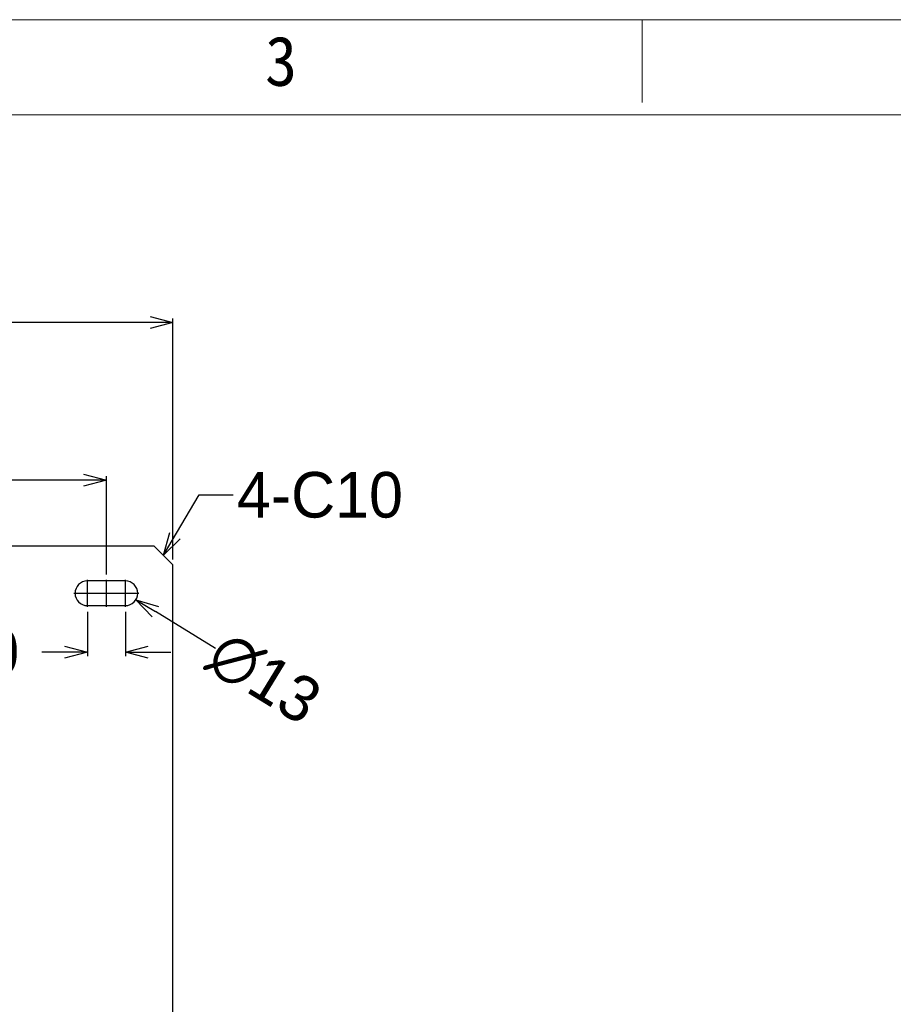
# Model space of a CAD drawing. Header units: millimetres. Extents: x -24622 to 2314, y -1603 to 2287.
# Tile 92 of 236: x -2744 to -2285, y 1769 to 2287. Entities that reach past the tile are written whole.
import ezdxf
from ezdxf.enums import TextEntityAlignment as Align
from ezdxf.lldxf.tags import DXFTag

# ---------------------------------------------------------------- set-up
doc = ezdxf.new("R2010")
doc.units = ezdxf.units.MM
doc.layers.add('用户自定义1', color=4, linetype='Continuous', lineweight=13)
doc.styles.add('样式 2', font='simkai.ttf', dxfattribs={"width": 0.95})
tags = doc.linetypes.add('CENTER', pattern=[2, 1.25, -0.25, 0.25, -0.25]).pattern_tags.tags
tags[10:11] = [DXFTag(74, 4), DXFTag(75, 0), DXFTag(340, '0'), DXFTag(46, 1.0), DXFTag(50, 0.0), DXFTag(44, 0.0), DXFTag(45, 0.0)]
tags[8:9] = [DXFTag(74, 4), DXFTag(75, 0), DXFTag(340, '0'), DXFTag(46, 1.0), DXFTag(50, 0.0), DXFTag(44, 0.0), DXFTag(45, 0.0)]
tags[6:7] = [DXFTag(74, 4), DXFTag(75, 0), DXFTag(340, '0'), DXFTag(46, 1.0), DXFTag(50, 0.0), DXFTag(44, 0.0), DXFTag(45, 0.0)]
tags[4:5] = [DXFTag(74, 4), DXFTag(75, 0), DXFTag(340, '0'), DXFTag(46, 1.0), DXFTag(50, 0.0), DXFTag(44, 0.0), DXFTag(45, 0.0)]
doc.dimstyles.new('副本 22', dxfattribs={"dimtxt": 24, "dimasz": 12, "dimexe": 2.1, "dimexo": 2.7, "dimgap": 2, "dimtad": 0, "dimtxsty": 'Standard', "dimblk": 'OPEN30', "dimcen": 0, "dimclrd": 5, "dimclre": 3, "dimclrt": 256, "dimadec": 0, "dimazin": 2, "dimtm": 1e-09, "dimtfac": 0.6, "dimtofl": 0, "dimtmove": 0, "dimatfit": 3, "dimldrblk": 'OPEN30', "dimfxl": 0, "dimtolj": 1, "dimarcsym": 0})

# ---------------------------------------------------------------- blocks, each defined once
blk = doc.blocks.new('_Open30')
at = {"color": 0, "linetype": 'ByBlock', "lineweight": -2}
for p, q in [((-1, 0.268), (0, 0)), ((0, 0), (-1, -0.268)), ((0, 0), (-1, 0))]:
    blk.add_line(p, q, dxfattribs=at)
blk = doc.blocks.new('*D93')
at = {"color": 3, "linetype": 'ByBlock', "lineweight": -2}
for p, q in [((-3363.81, 2003.12), (-3363.81, 2130.06)), ((-2663.81, 2003.12), (-2663.81, 2130.06))]:
    blk.add_line(p, q, dxfattribs=at)
at = {"color": 5, "linetype": 'ByBlock', "lineweight": -2}
for p, q in [((-3351.81, 2127.96), (-3043.81, 2127.96)), ((-2675.81, 2127.96), (-2983.81, 2127.96))]:
    blk.add_line(p, q, dxfattribs=at)
at = {"layer": 'Defpoints', "color": 0, "linetype": 'ByBlock'}
for p in [(-2663.81, 2127.96), (-3363.81, 2000.42), (-2663.81, 2000.42)]:
    blk.add_point(p, dxfattribs=at)
at = {"color": 5, "linetype": 'ByBlock', "lineweight": -2, "xscale": 12, "yscale": 12, "zscale": 12, "rotation": 180}
blk.add_blockref('_Open30', (-3363.81, 2127.96), dxfattribs=at)
at = {"color": 5, "linetype": 'ByBlock', "lineweight": -2, "xscale": 12, "yscale": 12, "zscale": 12}
blk.add_blockref('_Open30', (-2663.81, 2127.96), dxfattribs=at)
at = {"linetype": 'ByBlock', "insert": (-3013.81, 2127.96), "char_height": 24, "attachment_point": 5}
blk.add_mtext('\\A1;700', dxfattribs=at)
blk = doc.blocks.new('*D95')
at = {"color": 3, "linetype": 'ByBlock', "lineweight": -2}
for p, q in [((-3328.81, 1995.27), (-3328.81, 2047.04)), ((-2698.81, 1995.27), (-2698.81, 2047.04))]:
    blk.add_line(p, q, dxfattribs=at)
at = {"color": 5, "linetype": 'ByBlock', "lineweight": -2}
for p, q in [((-3316.81, 2044.94), (-3045.81, 2044.94)), ((-2710.81, 2044.94), (-2981.81, 2044.94))]:
    blk.add_line(p, q, dxfattribs=at)
at = {"layer": 'Defpoints', "color": 0, "linetype": 'ByBlock'}
for p in [(-3328.81, 2044.94), (-3328.81, 1992.57), (-2698.81, 1992.57)]:
    blk.add_point(p, dxfattribs=at)
at = {"color": 5, "linetype": 'ByBlock', "lineweight": -2, "xscale": 12, "yscale": 12, "zscale": 12, "rotation": 180}
blk.add_blockref('_Open30', (-3328.81, 2044.94), dxfattribs=at)
at = {"color": 5, "linetype": 'ByBlock', "lineweight": -2, "xscale": 12, "yscale": 12, "zscale": 12}
blk.add_blockref('_Open30', (-2698.81, 2044.94), dxfattribs=at)
at = {"linetype": 'ByBlock', "insert": (-3013.81, 2044.94), "char_height": 24, "attachment_point": 5}
blk.add_mtext('\\A1;630', dxfattribs=at)
blk = doc.blocks.new('*D106')
at = {"color": 3, "linetype": 'ByBlock', "lineweight": -2}
for p, q in [((-2708.81, 1975.57), (-2708.81, 1952.28)), ((-2688.81, 1975.57), (-2688.81, 1952.28))]:
    blk.add_line(p, q, dxfattribs=at)
at = {"color": 5, "linetype": 'ByBlock', "lineweight": -2}
for p, q in [((-2720.81, 1954.38), (-2732.81, 1954.38)), ((-2676.81, 1954.38), (-2664.81, 1954.38))]:
    blk.add_line(p, q, dxfattribs=at)
at = {"layer": 'Defpoints', "color": 0, "linetype": 'ByBlock'}
for p in [(-2708.81, 1978.27), (-2688.81, 1978.27), (-2708.81, 1954.38)]:
    blk.add_point(p, dxfattribs=at)
at = {"color": 5, "linetype": 'ByBlock', "lineweight": -2, "xscale": 12, "yscale": 12, "zscale": 12}
blk.add_blockref('_Open30', (-2708.81, 1954.38), dxfattribs=at)
at = {"color": 5, "linetype": 'ByBlock', "lineweight": -2, "xscale": 12, "yscale": 12, "zscale": 12, "rotation": 180}
blk.add_blockref('_Open30', (-2688.81, 1954.38), dxfattribs=at)
at = {"linetype": 'ByBlock', "insert": (-2776.81, 1954.38), "char_height": 24, "attachment_point": 5}
blk.add_mtext('\\A1;4-20', dxfattribs=at)
blk = doc.blocks.new('*D107')
at = {"color": 5, "linetype": 'ByBlock', "lineweight": -2}
blk.add_line((-2641.37, 1956.42), (-2673.02, 1975.77), dxfattribs=at)
at = {"layer": 'Defpoints', "color": 0, "linetype": 'ByBlock'}
for p in [(-2694.35, 1988.81), (-2683.26, 1982.03)]:
    blk.add_point(p, dxfattribs=at)
at = {"color": 5, "linetype": 'ByBlock', "lineweight": -2, "xscale": 12, "yscale": 12, "zscale": 12, "rotation": 148.5646832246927}
blk.add_blockref('_Open30', (-2683.26, 1982.03), dxfattribs=at)
at = {"linetype": 'ByBlock', "insert": (-2615.78, 1940.78), "char_height": 24, "attachment_point": 5, "rotation": 328.5647}
blk.add_mtext('\\A1;∅13', dxfattribs=at)

msp = doc.modelspace()

# ---------------------------------------------------------------- linework, layer by layer
at = {"color": 7, "linetype": 'Continuous'}
for p, q in [((-3353.808, 2010.415), (-2673.808, 2010.415)), ((-2663.808, 2000.415), (-2673.808, 2010.415)), ((-2663.808, 1460.415), (-2663.808, 2000.415)), ((-2688.808, 1991.915), (-2708.808, 1991.915)), ((-2708.808, 1978.915), (-2688.808, 1978.915))]:
    msp.add_line(p, q, dxfattribs=at)
at = {"color": 1, "linetype": 'CENTER', "ltscale": 6.604}
for p, q in [((-2708.808, 1978.265), (-2708.808, 1992.565)), ((-2688.808, 1978.265), (-2688.808, 1992.565)), ((-2715.958, 1985.415), (-2701.658, 1985.415)), ((-2695.958, 1985.415), (-2681.658, 1985.415))]:
    msp.add_line(p, q, dxfattribs=at)
at = {"color": 1, "linetype": 'CENTER', "ltscale": 1.45288}
for p, q in [((-2698.808, 1978.265), (-2698.808, 1992.565)), ((-2715.958, 1985.415), (-2681.658, 1985.415))]:
    msp.add_line(p, q, dxfattribs=at)
at = {"color": 7, "linetype": 'Continuous'}
for centre, start, end in [((-2708.808, 1985.415), 90, 270), ((-2688.808, 1985.415), 270, 90)]:
    msp.add_arc(centre, 6.5, start, end, dxfattribs=at)
at = {"layer": '用户自定义1', "color": 0, "lineweight": 15, "ltscale": 0.3}
for p, q in [((-2416.78, 2243.829), (-2416.78, 2287.353)), ((-2416.78, 2243.829), (-2416.78, 2287.353)), ((-3975.388, 2237.3), (-1152.396, 2237.3))]:
    msp.add_line(p, q, dxfattribs=at)
msp.add_lwpolyline([(-4025.441, 2287.353), (-1302.556, 2287.353), (-1102.343, 2287.353)], dxfattribs=at)

# ---------------------------------------------------------------- texts
at = {"linetype": 'ByBlock', "insert": (-2630.091, 2049.255), "char_height": 24, "attachment_point": 1}
msp.add_mtext('4-C10', dxfattribs=at)
at = {"layer": '用户自定义1', "color": 0, "lineweight": 15, "ltscale": 0.3, "style": '样式 2', "width": 0.95}
msp.add_text('3', height=26.115, dxfattribs=at).set_placement((-2606.836, 2252.534), align=Align.CENTER)

# ---------------------------------------------------------------- dimensions: what is measured, and where the dimension line sits
at = {"color": 5, "linetype": 'ByBlock'}
for base, p1, p2, picture, middle in [((-2663.808, 2127.956), (-3363.808, 2000.415), (-2663.808, 2000.415), '*D93', (-3013.808, 2127.956)), ((-3328.808, 2044.939), (-2698.808, 1992.565), (-3328.808, 1992.565), '*D95', (-3013.808, 2044.939))]:
    dim = msp.add_linear_dim(base=base, p1=p1, p2=p2, dimstyle='副本 22', dxfattribs=at)
    dim.commit()
    dim.dimension.update_dxf_attribs({"geometry": picture, "text_midpoint": middle})
dim = msp.add_diameter_dim_2p(p1=(-2694.354, 1988.805), p2=(-2683.262, 1982.025), dimstyle='副本 22', dxfattribs=at)
dim.commit()
dim.dimension.update_dxf_attribs({"geometry": '*D107', "text_midpoint": (-2615.777, 1940.775), "dimtype": 163})
dim = msp.add_linear_dim(base=(-2708.808, 1954.375), p1=(-2688.808, 1978.265), p2=(-2708.808, 1978.265), text='4-<>', dimstyle='副本 22', dxfattribs=at)
dim.commit()
dim.dimension.update_dxf_attribs({"geometry": '*D106', "text_midpoint": (-2776.808, 1954.375)})

# ---------------------------------------------------------------- leaders
at = {"color": 5, "linetype": 'ByBlock', "annotation_type": 0, "has_hookline": 1, "hookline_direction": 0, "text_width": 100}
msp.add_leader([(-2668.808, 2005.415), (-2650.024, 2037.255), (-2632.091, 2037.255)], dimstyle='副本 22', override={"dimgap": 2, "dimtad": 0}, dxfattribs=at)

doc.saveas('drawing.dxf')
